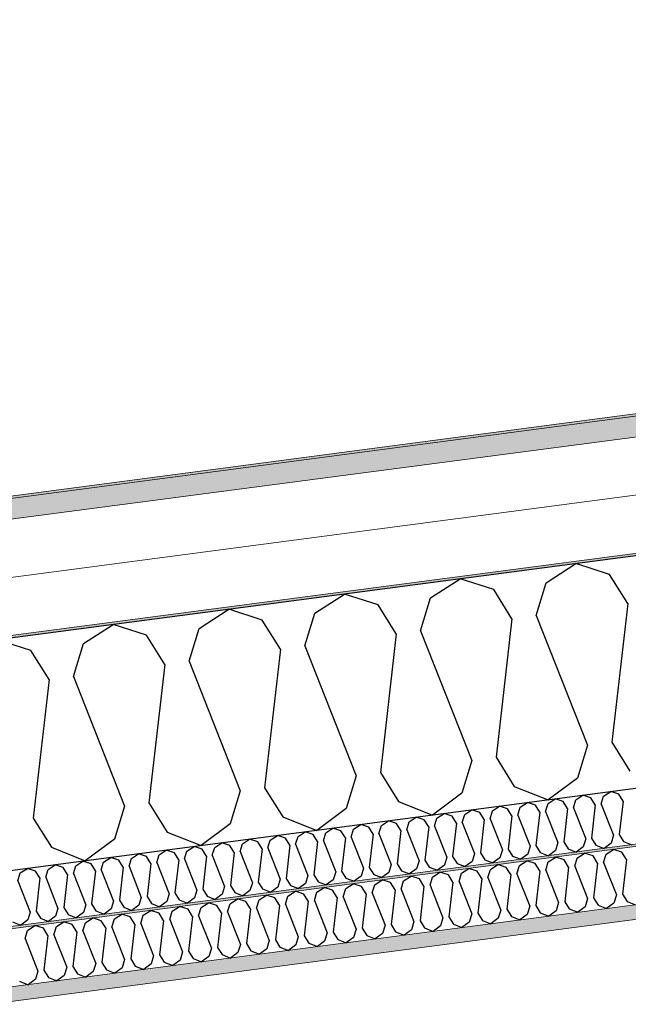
# Model space of a CAD drawing. Header units: millimetres. Extents: x -82116 to -57126, y -2070 to 21004.
# Tile 56 of 69: x -67272 to -66745, y 8545 to 9398. Entities that reach past the tile are written whole.
import ezdxf

# ---------------------------------------------------------------- set-up
doc = ezdxf.new("R2010")
doc.units = ezdxf.units.MM
doc.header["$LTSCALE"] = 0.5
doc.header["$MEASUREMENT"] = 0
doc.linetypes.add('PLINE', pattern=[0])
for name, color, linetype, lineweight in [('236- Innvendig kledning og overflate(Nye konstruksjoner)', 7, 'Continuous', 0), ('256- Faste himlinger og overflatebehandling(Nye konstruksjoner)', 7, 'Continuous', 0), ('262- Taktekking(Nye konstruksjoner)', 7, 'Continuous', 0)]:
    doc.layers.add(name, color=color, linetype=linetype, lineweight=lineweight)
for name, color, linetype in [('256- Faste himlinger og overflatebehandling (Skravur)(Nye konstruksjoner)', 7, 'Continuous'), ('261- Primærkonstruksjon (tak)', 7, 'Continuous'), ('261- Primærkonstruksjon (tak) (Skravur)', 7, 'Continuous'), ('262- Taktekking (Skravur)(Nye konstruksjoner)', 7, 'Continuous')]:
    doc.layers.add(name, color=color, linetype=linetype)

# ---------------------------------------------------------------- blocks, each defined once
blk = doc.blocks.new('*X6')
at = {"layer": '261- Primærkonstruksjon (tak) (Skravur)', "linetype": 'PLINE'}
for p, q in [((-66815.84, 8910.22), (-66790.16, 8926.79)), ((-66761.06, 8917.44), (-66790.16, 8926.79)), ((-66916.15, 8897.02), (-66890.46, 8913.59)), ((-66861.36, 8904.23), (-66890.46, 8913.59)), ((-66745.3, 8892.18), (-66761.06, 8917.44)), ((-66845.6, 8878.98), (-66861.36, 8904.23)), ((-66824.53, 8881.75), (-66815.84, 8910.22)), ((-67016.45, 8883.81), (-66990.77, 8900.38)), ((-66961.67, 8891.03), (-66990.77, 8900.38)), ((-66924.83, 8868.55), (-66916.15, 8897.02)), ((-67116.76, 8870.61), (-67091.07, 8887.18)), ((-67061.98, 8877.82), (-67091.07, 8887.18)), ((-66945.91, 8865.77), (-66961.67, 8891.03)), ((-66745.3, 8892.18), (-66759.06, 8772.04)), ((-67025.14, 8855.34), (-67016.45, 8883.81)), ((-66845.6, 8878.98), (-66859.37, 8758.83)), ((-66824.53, 8881.75), (-66780.14, 8769.27)), ((-67217.07, 8857.4), (-67191.38, 8873.97)), ((-67162.28, 8864.61), (-67191.38, 8873.97)), ((-67125.45, 8842.14), (-67116.76, 8870.61)), ((-67046.22, 8852.57), (-67061.98, 8877.82)), ((-67146.52, 8839.36), (-67162.28, 8864.61)), ((-66945.91, 8865.77), (-66959.67, 8745.63)), ((-66924.83, 8868.55), (-66880.44, 8756.06)), ((-67262.59, 8851.41), (-67291.69, 8860.77)), ((-67225.75, 8828.93), (-67217.07, 8857.4)), ((-67025.14, 8855.34), (-66980.75, 8742.85)), ((-67246.83, 8826.16), (-67262.59, 8851.41)), ((-67046.22, 8852.57), (-67059.98, 8732.42)), ((-67146.52, 8839.36), (-67160.29, 8719.22)), ((-67125.45, 8842.14), (-67081.06, 8729.65)), ((-67225.75, 8828.93), (-67181.36, 8716.44)), ((-67246.83, 8826.16), (-67260.59, 8706.01)), ((-66780.14, 8769.27), (-66788.82, 8740.8)), ((-66759.06, 8772.04), (-66743.3, 8746.79)), ((-66859.37, 8758.83), (-66843.61, 8733.58)), ((-66880.44, 8756.06), (-66889.13, 8727.59)), ((-66980.75, 8742.85), (-66989.44, 8714.38)), ((-66959.67, 8745.63), (-66943.91, 8720.38)), ((-66843.61, 8733.58), (-66814.2, 8721.9)), ((-66788.82, 8740.8), (-66814.2, 8721.9)), ((-67081.06, 8729.65), (-67089.74, 8701.18)), ((-67059.98, 8732.42), (-67044.22, 8707.17)), ((-66889.13, 8727.59), (-66914.51, 8708.7)), ((-67181.36, 8716.44), (-67190.05, 8687.97)), ((-67160.29, 8719.22), (-67144.53, 8693.97)), ((-66943.91, 8720.38), (-66914.51, 8708.7)), ((-66989.44, 8714.38), (-67014.82, 8695.49)), ((-67260.59, 8706.01), (-67244.83, 8680.76)), ((-67089.74, 8701.18), (-67115.12, 8682.29)), ((-67044.22, 8707.17), (-67014.82, 8695.49)), ((-67144.53, 8693.97), (-67115.12, 8682.29)), ((-67190.05, 8687.97), (-67215.43, 8669.08)), ((-67244.83, 8680.76), (-67215.43, 8669.08))]:
    blk.add_line(p, q, dxfattribs=at)
blk = doc.blocks.new('*X21')
at = {"layer": '256- Faste himlinger og overflatebehandling (Skravur)(Nye konstruksjoner)', "linetype": 'PLINE'}
for p, q in [((-66789.02, 8671.49), (-66782.6, 8675.63)), ((-66775.33, 8673.29), (-66782.6, 8675.63)), ((-66766.12, 8667.67), (-66763.95, 8674.79)), ((-66763.95, 8674.79), (-66757.52, 8678.93)), ((-66750.25, 8676.59), (-66757.52, 8678.93)), ((-66746.31, 8670.28), (-66750.25, 8676.59)), ((-66864.25, 8661.58), (-66857.83, 8665.73)), ((-66850.56, 8663.39), (-66857.83, 8665.73)), ((-66841.35, 8657.77), (-66839.17, 8664.89)), ((-66839.17, 8664.89), (-66832.75, 8669.03)), ((-66825.48, 8666.69), (-66832.75, 8669.03)), ((-66821.54, 8660.38), (-66825.48, 8666.69)), ((-66816.27, 8661.07), (-66814.1, 8668.19)), ((-66814.1, 8668.19), (-66807.68, 8672.33)), ((-66800.4, 8669.99), (-66807.68, 8672.33)), ((-66796.46, 8663.68), (-66800.4, 8669.99)), ((-66791.19, 8664.37), (-66789.02, 8671.49)), ((-66771.39, 8666.98), (-66775.33, 8673.29)), ((-66771.39, 8666.98), (-66774.83, 8636.94)), ((-66766.12, 8667.67), (-66755.02, 8639.55)), ((-66746.31, 8670.28), (-66749.75, 8640.24)), ((-66914.4, 8654.98), (-66907.98, 8659.12)), ((-66900.71, 8656.78), (-66907.98, 8659.12)), ((-66896.77, 8650.47), (-66900.71, 8656.78)), ((-66891.5, 8651.17), (-66889.33, 8658.28)), ((-66889.33, 8658.28), (-66882.91, 8662.43)), ((-66875.63, 8660.09), (-66882.91, 8662.43)), ((-66871.69, 8653.77), (-66875.63, 8660.09)), ((-66866.42, 8654.47), (-66864.25, 8661.58)), ((-66846.62, 8657.07), (-66850.56, 8663.39)), ((-66846.62, 8657.07), (-66850.06, 8627.04)), ((-66841.35, 8657.77), (-66830.25, 8629.65)), ((-66821.54, 8660.38), (-66824.98, 8630.34)), ((-66816.27, 8661.07), (-66805.17, 8632.95)), ((-66796.46, 8663.68), (-66799.9, 8633.64)), ((-66791.19, 8664.37), (-66780.1, 8636.25)), ((-66989.63, 8645.08), (-66983.21, 8649.22)), ((-66975.94, 8646.88), (-66983.21, 8649.22)), ((-66966.73, 8641.26), (-66964.56, 8648.38)), ((-66964.56, 8648.38), (-66958.14, 8652.52)), ((-66950.86, 8650.18), (-66958.14, 8652.52)), ((-66946.92, 8643.87), (-66950.86, 8650.18)), ((-66941.65, 8644.56), (-66939.48, 8651.68)), ((-66939.48, 8651.68), (-66933.06, 8655.82)), ((-66925.79, 8653.48), (-66933.06, 8655.82)), ((-66921.85, 8647.17), (-66925.79, 8653.48)), ((-66916.58, 8647.86), (-66914.4, 8654.98)), ((-66916.58, 8647.86), (-66905.48, 8619.74)), ((-66896.77, 8650.47), (-66900.21, 8620.44)), ((-66891.5, 8651.17), (-66880.4, 8623.04)), ((-66871.69, 8653.77), (-66875.13, 8623.74)), ((-66866.42, 8654.47), (-66855.33, 8626.34)), ((-67064.86, 8635.17), (-67058.44, 8639.32)), ((-67051.17, 8636.98), (-67058.44, 8639.32)), ((-67039.79, 8638.47), (-67033.37, 8642.62)), ((-67026.09, 8640.28), (-67033.37, 8642.62)), ((-67022.15, 8633.96), (-67026.09, 8640.28)), ((-67016.88, 8634.66), (-67014.71, 8641.78)), ((-67014.71, 8641.78), (-67008.29, 8645.92)), ((-67001.01, 8643.58), (-67008.29, 8645.92)), ((-66997.07, 8637.27), (-67001.01, 8643.58)), ((-66991.81, 8637.96), (-66989.63, 8645.08)), ((-66972, 8640.57), (-66975.94, 8646.88)), ((-66972, 8640.57), (-66975.44, 8610.53)), ((-66966.73, 8641.26), (-66955.63, 8613.14)), ((-66946.92, 8643.87), (-66950.36, 8613.83)), ((-66941.65, 8644.56), (-66930.56, 8616.44)), ((-66921.85, 8647.17), (-66925.29, 8617.13)), ((-66755.02, 8639.55), (-66757.19, 8632.43)), ((-66749.75, 8640.24), (-66745.81, 8633.93)), ((-67115.02, 8628.57), (-67108.6, 8632.71)), ((-67101.32, 8630.37), (-67108.6, 8632.71)), ((-67092.11, 8624.75), (-67089.94, 8631.87)), ((-67089.94, 8631.87), (-67083.52, 8636.01)), ((-67076.24, 8633.68), (-67083.52, 8636.01)), ((-67072.3, 8627.36), (-67076.24, 8633.68)), ((-67067.04, 8628.06), (-67064.86, 8635.17)), ((-67047.23, 8630.66), (-67051.17, 8636.98)), ((-67041.96, 8631.36), (-67039.79, 8638.47)), ((-67041.96, 8631.36), (-67030.86, 8603.24)), ((-67022.15, 8633.96), (-67025.59, 8603.93)), ((-67016.88, 8634.66), (-67005.78, 8606.54)), ((-66997.07, 8637.27), (-67000.52, 8607.23)), ((-66991.81, 8637.96), (-66980.71, 8609.84)), ((-66805.17, 8632.95), (-66807.34, 8625.83)), ((-66799.9, 8633.64), (-66795.96, 8627.33)), ((-66780.1, 8636.25), (-66782.27, 8629.13)), ((-66774.83, 8636.94), (-66770.89, 8630.63)), ((-66757.19, 8632.43), (-66763.54, 8627.71)), ((-66745.81, 8633.93), (-66738.46, 8631.01)), ((-67190.25, 8618.67), (-67183.83, 8622.81)), ((-67176.55, 8620.47), (-67183.83, 8622.81)), ((-67165.17, 8621.97), (-67158.75, 8626.11)), ((-67151.47, 8623.77), (-67158.75, 8626.11)), ((-67147.53, 8617.46), (-67151.47, 8623.77)), ((-67142.27, 8618.15), (-67140.09, 8625.27)), ((-67140.09, 8625.27), (-67133.67, 8629.41)), ((-67126.4, 8627.07), (-67133.67, 8629.41)), ((-67122.46, 8620.76), (-67126.4, 8627.07)), ((-67117.19, 8621.45), (-67115.02, 8628.57)), ((-67097.38, 8624.06), (-67101.32, 8630.37)), ((-67097.38, 8624.06), (-67100.82, 8594.02)), ((-67092.11, 8624.75), (-67081.01, 8596.63)), ((-67072.3, 8627.36), (-67075.75, 8597.33)), ((-67067.04, 8628.06), (-67055.94, 8599.93)), ((-67047.23, 8630.66), (-67050.67, 8600.63)), ((-66880.4, 8623.04), (-66882.57, 8615.93)), ((-66875.13, 8623.74), (-66871.19, 8617.42)), ((-66855.33, 8626.34), (-66857.5, 8619.23)), ((-66850.06, 8627.04), (-66846.12, 8620.73)), ((-66832.42, 8622.53), (-66838.77, 8617.81)), ((-66830.25, 8629.65), (-66832.42, 8622.53)), ((-66824.98, 8630.34), (-66821.04, 8624.03)), ((-66821.04, 8624.03), (-66813.69, 8621.11)), ((-66807.34, 8625.83), (-66813.69, 8621.11)), ((-66795.96, 8627.33), (-66788.61, 8624.41)), ((-66782.27, 8629.13), (-66788.61, 8624.41)), ((-66770.89, 8630.63), (-66763.54, 8627.71)), ((-67240.4, 8612.06), (-67233.98, 8616.21)), ((-67226.7, 8613.87), (-67233.98, 8616.21)), ((-67222.76, 8607.55), (-67226.7, 8613.87)), ((-67217.5, 8608.25), (-67215.32, 8615.36)), ((-67215.32, 8615.36), (-67208.9, 8619.51)), ((-67201.63, 8617.17), (-67208.9, 8619.51)), ((-67197.69, 8610.86), (-67201.63, 8617.17)), ((-67192.42, 8611.55), (-67190.25, 8618.67)), ((-67172.61, 8614.16), (-67176.55, 8620.47)), ((-67172.61, 8614.16), (-67176.05, 8584.12)), ((-67167.34, 8614.85), (-67165.17, 8621.97)), ((-67167.34, 8614.85), (-67156.24, 8586.73)), ((-67147.53, 8617.46), (-67150.98, 8587.42)), ((-67142.27, 8618.15), (-67131.17, 8590.03)), ((-67122.46, 8620.76), (-67125.9, 8590.72)), ((-67117.19, 8621.45), (-67106.09, 8593.33)), ((-66950.36, 8613.83), (-66946.42, 8607.52)), ((-66930.56, 8616.44), (-66932.73, 8609.32)), ((-66925.29, 8617.13), (-66921.35, 8610.82)), ((-66905.48, 8619.74), (-66907.65, 8612.62)), ((-66900.21, 8620.44), (-66896.27, 8614.12)), ((-66896.27, 8614.12), (-66888.92, 8611.2)), ((-66882.57, 8615.93), (-66888.92, 8611.2)), ((-66871.19, 8617.42), (-66863.84, 8614.5)), ((-66857.5, 8619.23), (-66863.84, 8614.5)), ((-66846.12, 8620.73), (-66838.77, 8617.81)), ((-67267.65, 8601.64), (-67265.48, 8608.76)), ((-67265.48, 8608.76), (-67259.06, 8612.9)), ((-67251.78, 8610.57), (-67259.06, 8612.9)), ((-67247.84, 8604.25), (-67251.78, 8610.57)), ((-67242.57, 8604.95), (-67240.4, 8612.06)), ((-67222.76, 8607.55), (-67226.21, 8577.52)), ((-67217.5, 8608.25), (-67206.4, 8580.13)), ((-67197.69, 8610.86), (-67201.13, 8580.82)), ((-67192.42, 8611.55), (-67181.32, 8583.43)), ((-67005.78, 8606.54), (-67007.96, 8599.42)), ((-67000.52, 8607.23), (-66996.58, 8600.92)), ((-66980.71, 8609.84), (-66982.88, 8602.72)), ((-66975.44, 8610.53), (-66971.5, 8604.22)), ((-66957.8, 8606.02), (-66964.15, 8601.3)), ((-66955.63, 8613.14), (-66957.8, 8606.02)), ((-66946.42, 8607.52), (-66939.07, 8604.6)), ((-66932.73, 8609.32), (-66939.07, 8604.6)), ((-66921.35, 8610.82), (-66914, 8607.9)), ((-66907.65, 8612.62), (-66914, 8607.9)), ((-67267.65, 8601.64), (-67256.55, 8573.52)), ((-67247.84, 8604.25), (-67251.28, 8574.22)), ((-67242.57, 8604.95), (-67231.47, 8576.82)), ((-67081.01, 8596.63), (-67083.19, 8589.51)), ((-67075.75, 8597.33), (-67071.81, 8591.01)), ((-67055.94, 8599.93), (-67058.11, 8592.82)), ((-67050.67, 8600.63), (-67046.73, 8594.31)), ((-67030.86, 8603.24), (-67033.03, 8596.12)), ((-67025.59, 8603.93), (-67021.65, 8597.62)), ((-67021.65, 8597.62), (-67014.3, 8594.7)), ((-67007.96, 8599.42), (-67014.3, 8594.7)), ((-66996.58, 8600.92), (-66989.23, 8598)), ((-66982.88, 8602.72), (-66989.23, 8598)), ((-66971.5, 8604.22), (-66964.15, 8601.3)), ((-67131.17, 8590.03), (-67133.34, 8582.91)), ((-67125.9, 8590.72), (-67121.96, 8584.41)), ((-67106.09, 8593.33), (-67108.26, 8586.21)), ((-67100.82, 8594.02), (-67096.88, 8587.71)), ((-67083.19, 8589.51), (-67089.53, 8584.79)), ((-67071.81, 8591.01), (-67064.45, 8588.09)), ((-67058.11, 8592.82), (-67064.45, 8588.09)), ((-67046.73, 8594.31), (-67039.38, 8591.39)), ((-67033.03, 8596.12), (-67039.38, 8591.39)), ((-67206.4, 8580.13), (-67208.57, 8573.01)), ((-67201.13, 8580.82), (-67197.19, 8574.51)), ((-67181.32, 8583.43), (-67183.49, 8576.31)), ((-67176.05, 8584.12), (-67172.11, 8577.81)), ((-67158.42, 8579.61), (-67164.76, 8574.89)), ((-67156.24, 8586.73), (-67158.42, 8579.61)), ((-67150.98, 8587.42), (-67147.04, 8581.11)), ((-67147.04, 8581.11), (-67139.68, 8578.19)), ((-67133.34, 8582.91), (-67139.68, 8578.19)), ((-67121.96, 8584.41), (-67114.61, 8581.49)), ((-67108.26, 8586.21), (-67114.61, 8581.49)), ((-67096.88, 8587.71), (-67089.53, 8584.79)), ((-67256.55, 8573.52), (-67258.72, 8566.4)), ((-67251.28, 8574.22), (-67247.34, 8567.9)), ((-67231.47, 8576.82), (-67233.65, 8569.71)), ((-67226.21, 8577.52), (-67222.27, 8571.2)), ((-67222.27, 8571.2), (-67214.91, 8568.28)), ((-67208.57, 8573.01), (-67214.91, 8568.28)), ((-67197.19, 8574.51), (-67189.84, 8571.59)), ((-67183.49, 8576.31), (-67189.84, 8571.59)), ((-67172.11, 8577.81), (-67164.76, 8574.89)), ((-67272.42, 8564.6), (-67265.07, 8561.68)), ((-67258.72, 8566.4), (-67265.07, 8561.68)), ((-67247.34, 8567.9), (-67239.99, 8564.98)), ((-67233.65, 8569.71), (-67239.99, 8564.98))]:
    blk.add_line(p, q, dxfattribs=at)
blk = doc.blocks.new('*X23')
at = {"layer": '256- Faste himlinger og overflatebehandling (Skravur)(Nye konstruksjoner)', "linetype": 'PLINE'}
for p, q in [((-66790.28, 8721.89), (-66784.11, 8725.86)), ((-66777.13, 8723.62), (-66784.11, 8725.86)), ((-66768.29, 8718.22), (-66766.2, 8725.06)), ((-66766.2, 8725.06), (-66760.04, 8729.03)), ((-66753.05, 8726.79), (-66760.04, 8729.03)), ((-66749.27, 8720.73), (-66753.05, 8726.79)), ((-66862.5, 8712.38), (-66856.33, 8716.36)), ((-66849.35, 8714.11), (-66856.33, 8716.36)), ((-66838.42, 8715.55), (-66832.26, 8719.52)), ((-66825.27, 8717.28), (-66832.26, 8719.52)), ((-66821.49, 8711.22), (-66825.27, 8717.28)), ((-66816.43, 8711.88), (-66814.35, 8718.72)), ((-66814.35, 8718.72), (-66808.18, 8722.69)), ((-66801.2, 8720.45), (-66808.18, 8722.69)), ((-66797.42, 8714.39), (-66801.2, 8720.45)), ((-66792.36, 8715.05), (-66790.28, 8721.89)), ((-66773.35, 8717.56), (-66777.13, 8723.62)), ((-66773.35, 8717.56), (-66776.65, 8688.72)), ((-66768.29, 8718.22), (-66757.63, 8691.23)), ((-66749.27, 8720.73), (-66752.58, 8691.89)), ((-66910.64, 8706.04), (-66904.48, 8710.02)), ((-66897.5, 8707.77), (-66904.48, 8710.02)), ((-66893.71, 8701.71), (-66897.5, 8707.77)), ((-66888.65, 8702.38), (-66886.57, 8709.21)), ((-66886.57, 8709.21), (-66880.41, 8713.19)), ((-66873.42, 8710.94), (-66880.41, 8713.19)), ((-66869.64, 8704.88), (-66873.42, 8710.94)), ((-66864.58, 8705.55), (-66862.5, 8712.38)), ((-66845.57, 8708.05), (-66849.35, 8714.11)), ((-66845.57, 8708.05), (-66848.87, 8679.21)), ((-66840.51, 8708.72), (-66838.42, 8715.55)), ((-66840.51, 8708.72), (-66829.85, 8681.72)), ((-66821.49, 8711.22), (-66824.8, 8682.38)), ((-66816.43, 8711.88), (-66805.78, 8684.89)), ((-66797.42, 8714.39), (-66800.72, 8685.55)), ((-66792.36, 8715.05), (-66781.71, 8688.06)), ((-66982.86, 8696.53), (-66976.7, 8700.51)), ((-66969.72, 8698.26), (-66976.7, 8700.51)), ((-66960.88, 8692.87), (-66958.79, 8699.7)), ((-66958.79, 8699.7), (-66952.63, 8703.68)), ((-66945.64, 8701.43), (-66952.63, 8703.68)), ((-66941.86, 8695.37), (-66945.64, 8701.43)), ((-66936.8, 8696.04), (-66934.72, 8702.87)), ((-66934.72, 8702.87), (-66928.55, 8706.85)), ((-66921.57, 8704.6), (-66928.55, 8706.85)), ((-66917.79, 8698.54), (-66921.57, 8704.6)), ((-66912.73, 8699.21), (-66910.64, 8706.04)), ((-66912.73, 8699.21), (-66902.07, 8672.21)), ((-66893.71, 8701.71), (-66897.02, 8672.88)), ((-66888.65, 8702.38), (-66878, 8675.38)), ((-66869.64, 8704.88), (-66872.94, 8676.05)), ((-66864.58, 8705.55), (-66853.93, 8678.55)), ((-67055.08, 8687.02), (-67048.92, 8691)), ((-67041.94, 8688.76), (-67048.92, 8691)), ((-67031.01, 8690.19), (-67024.85, 8694.17)), ((-67017.86, 8691.92), (-67024.85, 8694.17)), ((-67014.08, 8685.86), (-67017.86, 8691.92)), ((-67009.02, 8686.53), (-67006.94, 8693.36)), ((-67006.94, 8693.36), (-67000.77, 8697.34)), ((-66993.79, 8695.09), (-67000.77, 8697.34)), ((-66990.01, 8689.03), (-66993.79, 8695.09)), ((-66984.95, 8689.7), (-66982.86, 8696.53)), ((-66965.93, 8692.2), (-66969.72, 8698.26)), ((-66965.93, 8692.2), (-66969.24, 8663.37)), ((-66960.88, 8692.87), (-66950.22, 8665.87)), ((-66941.86, 8695.37), (-66945.16, 8666.54)), ((-66936.8, 8696.04), (-66926.15, 8669.04)), ((-66917.79, 8698.54), (-66921.09, 8669.71)), ((-66757.63, 8691.23), (-66759.72, 8684.39)), ((-66752.58, 8691.89), (-66748.79, 8685.83)), ((-67103.23, 8680.69), (-67097.07, 8684.66)), ((-67090.08, 8682.42), (-67097.07, 8684.66)), ((-67086.3, 8676.36), (-67090.08, 8682.42)), ((-67081.24, 8677.02), (-67079.16, 8683.85)), ((-67079.16, 8683.85), (-67072.99, 8687.83)), ((-67066.01, 8685.59), (-67072.99, 8687.83)), ((-67062.23, 8679.53), (-67066.01, 8685.59)), ((-67057.17, 8680.19), (-67055.08, 8687.02)), ((-67038.15, 8682.69), (-67041.94, 8688.76)), ((-67038.15, 8682.69), (-67041.46, 8653.86)), ((-67033.1, 8683.36), (-67031.01, 8690.19)), ((-67033.1, 8683.36), (-67022.44, 8656.36)), ((-67014.08, 8685.86), (-67017.38, 8657.03)), ((-67009.02, 8686.53), (-66998.37, 8659.53)), ((-66990.01, 8689.03), (-66993.31, 8660.2)), ((-66984.95, 8689.7), (-66974.29, 8662.7)), ((-66824.8, 8682.38), (-66821.01, 8676.32)), ((-66805.78, 8684.89), (-66807.87, 8678.05)), ((-66800.72, 8685.55), (-66796.94, 8679.49)), ((-66781.71, 8688.06), (-66783.79, 8681.22)), ((-66776.65, 8688.72), (-66772.87, 8682.66)), ((-66772.87, 8682.66), (-66765.81, 8679.86)), ((-66759.72, 8684.39), (-66765.81, 8679.86)), ((-66748.79, 8685.83), (-66741.74, 8683.03)), ((-67175.45, 8671.18), (-67169.29, 8675.15)), ((-67162.3, 8672.91), (-67169.29, 8675.15)), ((-67153.46, 8667.51), (-67151.38, 8674.35)), ((-67151.38, 8674.35), (-67145.21, 8678.32)), ((-67138.23, 8676.08), (-67145.21, 8678.32)), ((-67134.45, 8670.02), (-67138.23, 8676.08)), ((-67129.39, 8670.68), (-67127.31, 8677.52)), ((-67127.31, 8677.52), (-67121.14, 8681.49)), ((-67114.16, 8679.25), (-67121.14, 8681.49)), ((-67110.37, 8673.19), (-67114.16, 8679.25)), ((-67105.32, 8673.85), (-67103.23, 8680.69)), ((-67105.32, 8673.85), (-67094.66, 8646.86)), ((-67086.3, 8676.36), (-67089.6, 8647.52)), ((-67081.24, 8677.02), (-67070.59, 8650.02)), ((-67062.23, 8679.53), (-67065.53, 8650.69)), ((-67057.17, 8680.19), (-67046.52, 8653.19)), ((-66878, 8675.38), (-66880.09, 8668.55)), ((-66872.94, 8676.05), (-66869.16, 8669.98)), ((-66853.93, 8678.55), (-66856.01, 8671.72)), ((-66848.87, 8679.21), (-66845.09, 8673.15)), ((-66831.94, 8674.89), (-66838.03, 8670.35)), ((-66829.85, 8681.72), (-66831.94, 8674.89)), ((-66821.01, 8676.32), (-66813.96, 8673.52)), ((-66807.87, 8678.05), (-66813.96, 8673.52)), ((-66796.94, 8679.49), (-66789.88, 8676.69)), ((-66783.79, 8681.22), (-66789.88, 8676.69)), ((-67247.67, 8661.67), (-67241.51, 8665.65)), ((-67234.52, 8663.4), (-67241.51, 8665.65)), ((-67225.68, 8658.01), (-67223.6, 8664.84)), ((-67223.6, 8664.84), (-67217.43, 8668.82)), ((-67210.45, 8666.57), (-67217.43, 8668.82)), ((-67206.67, 8660.51), (-67210.45, 8666.57)), ((-67201.61, 8661.18), (-67199.53, 8668.01)), ((-67199.53, 8668.01), (-67193.36, 8671.98)), ((-67186.38, 8669.74), (-67193.36, 8671.98)), ((-67182.6, 8663.68), (-67186.38, 8669.74)), ((-67177.54, 8664.34), (-67175.45, 8671.18)), ((-67158.52, 8666.85), (-67162.3, 8672.91)), ((-67158.52, 8666.85), (-67161.83, 8638.01)), ((-67153.46, 8667.51), (-67142.81, 8640.52)), ((-67134.45, 8670.02), (-67137.75, 8641.18)), ((-67129.39, 8670.68), (-67118.74, 8643.69)), ((-67110.37, 8673.19), (-67113.68, 8644.35)), ((-66950.22, 8665.87), (-66952.31, 8659.04)), ((-66945.16, 8666.54), (-66941.38, 8660.48)), ((-66926.15, 8669.04), (-66928.23, 8662.21)), ((-66921.09, 8669.71), (-66917.31, 8663.65)), ((-66904.16, 8665.38), (-66910.25, 8660.84)), ((-66902.07, 8672.21), (-66904.16, 8665.38)), ((-66897.02, 8672.88), (-66893.23, 8666.82)), ((-66893.23, 8666.82), (-66886.18, 8664.01)), ((-66880.09, 8668.55), (-66886.18, 8664.01)), ((-66869.16, 8669.98), (-66862.1, 8667.18)), ((-66856.01, 8671.72), (-66862.1, 8667.18)), ((-66845.09, 8673.15), (-66838.03, 8670.35)), ((-67273.83, 8651.67), (-67271.75, 8658.5)), ((-67271.75, 8658.5), (-67265.58, 8662.48)), ((-67258.6, 8660.23), (-67265.58, 8662.48)), ((-67254.82, 8654.17), (-67258.6, 8660.23)), ((-67249.76, 8654.84), (-67247.67, 8661.67)), ((-67230.74, 8657.34), (-67234.52, 8663.4)), ((-67230.74, 8657.34), (-67234.05, 8628.51)), ((-67225.68, 8658.01), (-67215.03, 8631.01)), ((-67206.67, 8660.51), (-67209.97, 8631.67)), ((-67201.61, 8661.18), (-67190.96, 8634.18)), ((-67182.6, 8663.68), (-67185.9, 8634.84)), ((-67177.54, 8664.34), (-67166.88, 8637.35)), ((-67022.44, 8656.36), (-67024.53, 8649.53)), ((-67017.38, 8657.03), (-67013.6, 8650.97)), ((-66998.37, 8659.53), (-67000.45, 8652.7)), ((-66993.31, 8660.2), (-66989.53, 8654.14)), ((-66974.29, 8662.7), (-66976.38, 8655.87)), ((-66969.24, 8663.37), (-66965.45, 8657.31)), ((-66965.45, 8657.31), (-66958.4, 8654.5)), ((-66952.31, 8659.04), (-66958.4, 8654.5)), ((-66941.38, 8660.48), (-66934.32, 8657.67)), ((-66928.23, 8662.21), (-66934.32, 8657.67)), ((-66917.31, 8663.65), (-66910.25, 8660.84)), ((-67273.83, 8651.67), (-67263.18, 8624.67)), ((-67254.82, 8654.17), (-67258.12, 8625.34)), ((-67249.76, 8654.84), (-67239.1, 8627.84)), ((-67070.59, 8650.02), (-67072.67, 8643.19)), ((-67065.53, 8650.69), (-67061.75, 8644.63)), ((-67046.52, 8653.19), (-67048.6, 8646.36)), ((-67041.46, 8653.86), (-67037.68, 8647.8)), ((-67037.68, 8647.8), (-67030.62, 8645)), ((-67024.53, 8649.53), (-67030.62, 8645)), ((-67013.6, 8650.97), (-67006.54, 8648.17)), ((-67000.45, 8652.7), (-67006.54, 8648.17)), ((-66989.53, 8654.14), (-66982.47, 8651.33)), ((-66976.38, 8655.87), (-66982.47, 8651.33)), ((-67142.81, 8640.52), (-67144.89, 8633.68)), ((-67137.75, 8641.18), (-67133.97, 8635.12)), ((-67118.74, 8643.69), (-67120.82, 8636.85)), ((-67113.68, 8644.35), (-67109.9, 8638.29)), ((-67096.75, 8640.02), (-67102.84, 8635.49)), ((-67094.66, 8646.86), (-67096.75, 8640.02)), ((-67089.6, 8647.52), (-67085.82, 8641.46)), ((-67085.82, 8641.46), (-67078.77, 8638.66)), ((-67072.67, 8643.19), (-67078.77, 8638.66)), ((-67061.75, 8644.63), (-67054.69, 8641.83)), ((-67048.6, 8646.36), (-67054.69, 8641.83)), ((-67215.03, 8631.01), (-67217.12, 8624.18)), ((-67209.97, 8631.67), (-67206.19, 8625.61)), ((-67190.96, 8634.18), (-67193.04, 8627.35)), ((-67185.9, 8634.84), (-67182.12, 8628.78)), ((-67166.88, 8637.35), (-67168.97, 8630.51)), ((-67161.83, 8638.01), (-67158.04, 8631.95)), ((-67158.04, 8631.95), (-67150.99, 8629.15)), ((-67144.89, 8633.68), (-67150.99, 8629.15)), ((-67133.97, 8635.12), (-67126.91, 8632.32)), ((-67120.82, 8636.85), (-67126.91, 8632.32)), ((-67109.9, 8638.29), (-67102.84, 8635.49)), ((-67263.18, 8624.67), (-67265.26, 8617.84)), ((-67258.12, 8625.34), (-67254.34, 8619.28)), ((-67239.1, 8627.84), (-67241.19, 8621.01)), ((-67234.05, 8628.51), (-67230.26, 8622.44)), ((-67230.26, 8622.44), (-67223.21, 8619.64)), ((-67217.12, 8624.18), (-67223.21, 8619.64)), ((-67206.19, 8625.61), (-67199.13, 8622.81)), ((-67193.04, 8627.35), (-67199.13, 8622.81)), ((-67182.12, 8628.78), (-67175.06, 8625.98)), ((-67168.97, 8630.51), (-67175.06, 8625.98)), ((-67278.41, 8616.11), (-67271.35, 8613.3)), ((-67265.26, 8617.84), (-67271.35, 8613.3)), ((-67254.34, 8619.28), (-67247.28, 8616.47)), ((-67241.19, 8621.01), (-67247.28, 8616.47))]:
    blk.add_line(p, q, dxfattribs=at)

msp = doc.modelspace()

# ---------------------------------------------------------------- hatches: boundary and pattern name
at = {"layer": '256- Faste himlinger og overflatebehandling (Skravur)(Nye konstruksjoner)', "linetype": 'Continuous'}
msp.add_hatch(color=256, dxfattribs=at).paths.add_polyline_path([(-70728.16, 8158.21), (-70728.16, 8156.19), (-64405.66, 8988.56), (-64405.66, 8990), (-64394.73, 8990), (-64343.16, 8996.79), (-64343.16, 8998.81)])
h = msp.add_hatch(dxfattribs=at)
h.set_pattern_fill('Gips', color=256, style=0, pattern_type=2)
h.set_pattern_definition([(7.5, (0, 0), (-11.3039, 85.86164), [0, -50]), (7.5, (19.13, 46.19), (-11.3039, 85.86164), [0, -50])])
h.paths.add_polyline_path([(-70728.16, 8093.15), (-64405.66, 8925.52), (-64405.66, 8938.13), (-70728.16, 8105.76)])
at = {"layer": '262- Taktekking (Skravur)(Nye konstruksjoner)', "linetype": 'Continuous'}
msp.add_hatch(color=256, dxfattribs=at).paths.add_polyline_path([(-78118.16, 7556.47), (-64162.31, 9393.79), (-64163.03, 9395.7), (-64163, 9395.72), (-75268.16, 7933.7), (-78118.16, 7558.49)])
h = msp.add_hatch(dxfattribs=at)
h.set_pattern_fill('Prikker_tett', color=256, style=0, pattern_type=2)
h.set_pattern_definition([(0, (0, 0), (0, 43.30127), [0, -25]), (0, (12.5, 21.65), (0, 43.30127), [0, -25])])
h.paths.add_polyline_path([(-78118.16, 7435.43), (-64143.16, 9275.28), (-64143.16, 9277.29), (-78118.16, 7437.45)])
at = {"layer": '262- Taktekking(Nye konstruksjoner)', "linetype": 'Continuous'}
msp.add_hatch(color=256, dxfattribs=at).paths.add_polyline_path([(-78118.16, 7538.31), (-64143.16, 9378.16), (-64143.16, 9396.3), (-64162.3, 9393.78), (-64162.31, 9393.79), (-78118.16, 7556.47)])

# ---------------------------------------------------------------- linework, layer by layer
at = {"layer": '236- Innvendig kledning og overflate(Nye konstruksjoner)', "linetype": 'PLINE'}
msp.add_line((-64343.16, 8933.75), (-70728.16, 8093.15), dxfattribs=at)
at = {"layer": '256- Faste himlinger og overflatebehandling(Nye konstruksjoner)', "linetype": 'PLINE'}
for p, q in [((-64343.16, 8998.81), (-70728.16, 8158.21)), ((-64343.16, 8996.79), (-70728.16, 8156.19)), ((-64343.16, 8946.36), (-70728.16, 8105.76))]:
    msp.add_line(p, q, dxfattribs=at)
at = {"layer": '261- Primærkonstruksjon (tak)', "linetype": 'PLINE'}
for p, q in [((-64193.16, 9268.69), (-77818.16, 7474.93)), ((-64343.16, 9047.22), (-70728.16, 8206.62))]:
    msp.add_line(p, q, dxfattribs=at)
at = {"layer": '262- Taktekking(Nye konstruksjoner)', "linetype": 'PLINE'}
for p, q in [((-64143.16, 9398.33), (-78118.16, 7558.49)), ((-64143.16, 9396.31), (-78118.16, 7556.47)), ((-64143.16, 9378.16), (-78118.16, 7538.31)), ((-64143.16, 9327.73), (-78118.16, 7487.88)), ((-64143.16, 9277.29), (-78118.16, 7437.45))]:
    msp.add_line(p, q, dxfattribs=at)

# ---------------------------------------------------------------- block references
at = {"layer": '256- Faste himlinger og overflatebehandling(Nye konstruksjoner)'}
for name in ['*X23', '*X21']:
    msp.add_blockref(name, (0, 0), dxfattribs=at)
at = {"layer": '261- Primærkonstruksjon (tak)'}
msp.add_blockref('*X6', (0, 0), dxfattribs=at)

doc.saveas('drawing.dxf')
